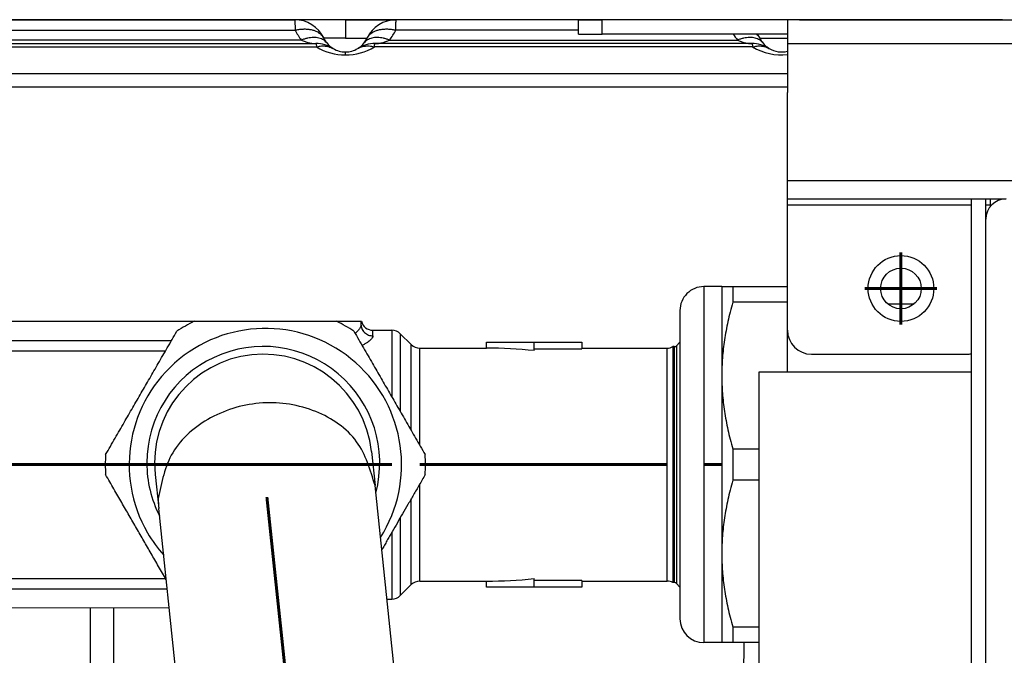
# Model space of a CAD drawing. Header units: inches. Extents: x -7205 to -1528, y -2875 to 5222.
# Tile 46 of 104: x -4837 to -4754, y 295 to 348. Entities that reach past the tile are written whole.
import ezdxf

# ---------------------------------------------------------------- set-up
doc = ezdxf.new("R2010")
doc.units = ezdxf.units.IN
doc.linetypes.add('DOT_CENTER', pattern=[14, 12, -1, 0, -1])
doc.layers.add('1', color=7, linetype='Continuous')

msp = doc.modelspace()

# ---------------------------------------------------------------- linework, layer by layer
at = {"color": 7, "linetype": 'Continuous'}
for p, q in [((-4754.500006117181, 348.3967650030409), (-4875.120846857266, 348.3967650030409)), ((-4841.746772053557, 348.3967650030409), (-4813.753240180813, 348.3967650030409)), ((-4841.746772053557, 348.3967650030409), (-4813.753240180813, 348.3967650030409)), ((-4809.500006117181, 348.3967650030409), (-4813.753240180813, 348.3967650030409)), ((-4809.500006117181, 348.3967650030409), (-4813.753240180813, 348.3967650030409)), ((-4809.500006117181, 348.3967650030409), (-4805.246772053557, 348.3967650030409)), ((-4809.500006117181, 348.3967650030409), (-4805.25393022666, 348.3967650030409)), ((-4790.000006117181, 348.3967650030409), (-4805.25393022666, 348.3967650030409)), ((-4790.000006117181, 348.3967650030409), (-4805.246772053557, 348.3967650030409)), ((-4790.000006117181, 348.3967650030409), (-4789.121326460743, 348.3967650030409)), ((-4790.000006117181, 348.3967650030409), (-4789.121326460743, 348.3967650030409)), ((-4790.000006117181, 348.3967650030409), (-4789.121326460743, 348.3967650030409)), ((-4790.000006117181, 347.1967650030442), (-4790.000006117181, 348.3967650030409)), ((-4789.121326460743, 348.3967650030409), (-4788.000006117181, 348.3967650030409)), ((-4789.121326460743, 348.3967650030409), (-4788.000006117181, 348.3967650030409)), ((-4789.121326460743, 348.3967650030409), (-4788.000006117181, 348.3967650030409)), ((-4777.500006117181, 348.3967650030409), (-4788.000006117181, 348.3967650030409)), ((-4777.500006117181, 348.3967650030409), (-4788.000006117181, 348.3967650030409)), ((-4777.500006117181, 348.3967650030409), (-4788.000006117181, 348.3967650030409)), ((-4777.253240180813, 348.3967650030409), (-4777.500006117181, 348.3967650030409)), ((-4777.253240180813, 348.3967650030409), (-4777.500006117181, 348.3967650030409)), ((-4777.253240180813, 348.3967650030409), (-4777.500006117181, 348.3967650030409)), ((-4772.500006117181, 348.3967650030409), (-4777.253240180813, 348.3967650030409)), ((-4772.500006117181, 348.3967650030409), (-4777.253240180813, 348.3967650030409)), ((-4772.500006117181, 348.3967650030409), (-4777.253240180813, 348.3967650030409)), ((-4771.500006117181, 348.3967650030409), (-4772.500006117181, 348.3967650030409)), ((-4771.500006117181, 348.3967650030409), (-4772.500006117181, 348.3967650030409)), ((-4771.500006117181, 348.3967650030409), (-4772.500006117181, 348.3967650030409)), ((-4772.500006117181, 348.3967650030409), (-4772.500006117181, 346.3967650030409)), ((-4771.500006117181, 348.3967650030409), (-4772.500006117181, 348.3967650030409)), ((-4771.500006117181, 348.3967650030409), (-4769.500006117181, 348.3967650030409)), ((-4771.500006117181, 348.3967650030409), (-4769.500006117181, 348.3967650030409)), ((-4771.500006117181, 348.3967650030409), (-4769.500006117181, 348.3967650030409)), ((-4771.500006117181, 348.3967650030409), (-4769.500006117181, 348.3967650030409)), ((-4769.500006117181, 348.3967650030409), (-4768.746771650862, 348.3967650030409)), ((-4769.500006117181, 348.3967650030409), (-4768.746771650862, 348.3967650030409)), ((-4769.500006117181, 348.3967650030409), (-4768.746771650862, 348.3967650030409)), ((-4769.500006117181, 348.3967650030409), (-4768.746771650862, 348.3967650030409)), ((-4768.746771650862, 348.3967650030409), (-4755.500006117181, 348.3967650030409)), ((-4768.746771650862, 348.3967650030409), (-4755.500006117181, 348.3967650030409)), ((-4768.746771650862, 348.3967650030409), (-4755.500006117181, 348.3967650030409)), ((-4755.500006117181, 348.3967650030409), (-3846.500006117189, 348.3967650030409)), ((-4790.000006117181, 347.1967650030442), (-4788.000006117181, 347.1967650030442)), ((-4772.500006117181, 347.1967650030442), (-4788.000006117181, 347.1967650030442)), ((-4843.532213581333, 346.3967650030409), (-4811.967798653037, 346.3967650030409)), ((-4775.467798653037, 346.3967650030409), (-4807.032213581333, 346.3967650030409)), ((-4772.500006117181, 346.3967650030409), (-4772.500006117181, 342.2967650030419)), ((-4810.564296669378, 346.0034587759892), (-4810.550130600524, 345.9946373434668)), ((-4772.500006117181, 343.8539135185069), (-4851.500006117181, 343.8539135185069)), ((-4851.500006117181, 342.7663441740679), (-4772.500006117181, 342.7663441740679)), ((-4772.500006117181, 334.8967650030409), (-4772.500006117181, 342.2967650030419)), ((-4772.500006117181, 334.8967650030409), (-4772.500006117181, 342.2967650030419)), ((-4772.500006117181, 333.3967650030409), (-4772.500006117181, 334.8967650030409)), ((-4772.500006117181, 333.3967650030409), (-4772.500006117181, 334.8967650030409)), ((-4772.500006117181, 333.3967650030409), (-4757.100006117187, 333.3967650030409)), ((-4772.500006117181, 332.8967650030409), (-4772.500006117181, 333.3967650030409)), ((-4772.500006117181, 332.8967650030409), (-4772.500006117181, 333.3967650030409)), ((-4757.100006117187, 333.3967650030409), (-4755.900006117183, 333.3967650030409)), ((-4757.100006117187, 333.3967650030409), (-4755.900006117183, 333.3967650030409)), ((-4757.100006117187, 318.8967650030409), (-4757.100006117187, 333.3967650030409)), ((-4755.900006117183, 333.3967650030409), (-4755.500006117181, 333.3967650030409)), ((-4755.900006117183, 331.6967650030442), (-4755.900006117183, 333.3967650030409)), ((-4755.500006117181, 333.3967650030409), (-4754.200006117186, 333.3967650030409)), ((-4755.500006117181, 332.8967650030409), (-4755.500006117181, 333.3967650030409)), ((-4755.500006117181, 332.8967650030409), (-4755.500006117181, 333.3967650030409)), ((-4772.500006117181, 322.3967650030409), (-4772.500006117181, 332.8967650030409)), ((-4772.500006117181, 322.3967650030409), (-4772.500006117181, 332.8967650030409)), ((-4755.500006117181, 332.7922101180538), (-4755.500006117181, 332.8967650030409)), ((-4755.500006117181, 332.7922101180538), (-4755.500006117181, 332.8967650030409)), ((-4755.900006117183, 255.5967650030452), (-4755.900006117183, 331.6967650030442)), ((-4755.900006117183, 255.5967650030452), (-4755.900006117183, 331.6967650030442)), ((-4778.000402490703, 326.0518132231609), (-4779.500402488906, 326.0517733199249)), ((-4777.07693347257, 326.0518378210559), (-4772.500006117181, 326.051959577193)), ((-4772.500006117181, 324.740363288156), (-4777.076991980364, 324.7402415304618)), ((-4761.908189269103, 324.593716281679), (-4764.091822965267, 324.593716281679)), ((-4841.200551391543, 323.1501319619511), (-4822.16440146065, 323.1505244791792)), ((-4822.16440146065, 323.1505244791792), (-4816.200909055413, 323.1506831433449)), ((-4822.16440146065, 323.1505244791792), (-4816.200909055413, 323.1506831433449)), ((-4822.16440146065, 323.1505244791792), (-4816.200909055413, 323.1506831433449)), ((-4816.200909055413, 323.1506831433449), (-4810.237960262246, 323.1508418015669)), ((-4816.200909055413, 323.1506831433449), (-4810.237960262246, 323.1508418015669)), ((-4816.200909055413, 323.1506831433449), (-4810.237960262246, 323.1508418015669)), ((-4810.237960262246, 323.1508418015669), (-4810.200551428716, 323.150956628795)), ((-4810.200551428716, 323.150956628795), (-4808.200426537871, 323.1510098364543)), ((-4808.200426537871, 323.1510098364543), (-4808.200462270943, 322.8903667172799)), ((-4807.200305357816, 322.4010364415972), (-4805.614518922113, 322.40107862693)), ((-4772.500006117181, 318.8967650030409), (-4772.500006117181, 322.3967650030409)), ((-4803.993166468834, 321.1940149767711), (-4804.907404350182, 322.1082042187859)), ((-4803.28605189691, 320.9011405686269), (-4797.700265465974, 320.9012891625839)), ((-4797.70027876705, 321.4012891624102), (-4793.700319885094, 321.4013955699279)), ((-4797.700265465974, 320.9012891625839), (-4797.70027876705, 321.4012891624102)), ((-4793.700342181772, 320.6940629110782), (-4793.700305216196, 320.8499779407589)), ((-4793.700319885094, 321.4013955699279), (-4789.700319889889, 321.4015019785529)), ((-4793.700305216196, 320.8499779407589), (-4793.700319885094, 321.4013955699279)), ((-4793.700305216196, 320.8499779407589), (-4789.700305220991, 320.8500843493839)), ((-4789.700319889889, 321.4015019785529), (-4789.700265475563, 320.901501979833)), ((-4789.700265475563, 320.901501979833), (-4789.700305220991, 320.8500843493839)), ((-4789.700265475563, 320.901501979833), (-4782.576653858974, 320.901691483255)), ((-4781.97882220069, 321.026707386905), (-4782.092534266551, 321.026704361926)), ((-4781.802047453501, 321.0999353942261), (-4781.500600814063, 321.4013980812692)), ((-4770.500006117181, 320.3967650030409), (-4757.500006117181, 320.3967650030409)), ((-4774.900006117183, 318.8967650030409), (-4774.900006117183, 289.3967650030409)), ((-4757.100006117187, 318.8967650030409), (-4774.900006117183, 318.8967650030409)), ((-4757.100006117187, 254.8967650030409), (-4757.100006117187, 318.8967650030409)), ((-4777.076956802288, 312.463434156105), (-4774.900006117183, 312.4634920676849)), ((-4807.327546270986, 312.2504559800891), (-4807.025530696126, 309.3916864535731)), ((-4825.426824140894, 310.338352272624), (-4825.124808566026, 307.479582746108)), ((-4804.994399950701, 290.1657419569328), (-4807.025530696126, 309.3916864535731)), ((-4774.900006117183, 309.8402994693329), (-4777.076887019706, 309.8402415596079)), ((-4822.920785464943, 286.6171021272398), (-4825.124808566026, 307.479582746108)), ((-4803.992632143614, 301.1082285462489), (-4804.906821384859, 300.193990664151)), ((-4803.285533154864, 301.401140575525), (-4797.699746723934, 301.4012891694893)), ((-4797.699733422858, 300.9012891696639), (-4797.699746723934, 301.4012891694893)), ((-4793.69981565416, 300.901395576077), (-4797.699733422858, 300.9012891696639)), ((-4793.699789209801, 301.452813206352), (-4793.699834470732, 301.6087282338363)), ((-4793.69981565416, 300.901395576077), (-4793.699789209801, 301.452813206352)), ((-4789.699774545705, 300.9015019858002), (-4793.69981565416, 300.901395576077)), ((-4789.699789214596, 301.4529196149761), (-4793.699789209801, 301.452813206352)), ((-4789.699789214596, 301.4529196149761), (-4789.699746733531, 301.4015019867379)), ((-4789.699746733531, 301.4015019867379), (-4789.699774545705, 300.9015019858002)), ((-4789.699746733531, 301.4015019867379), (-4782.576135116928, 301.4016914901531)), ((-4781.978336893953, 301.276707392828), (-4782.092008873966, 301.2767043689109)), ((-4781.801518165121, 301.203488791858), (-4781.500055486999, 300.9020421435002)), ((-4806.022891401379, 299.9010677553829), (-4805.613920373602, 299.9010786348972)), ((-4824.244888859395, 299.1505830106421), (-4841.19991293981, 299.1501319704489)), ((-4777.076269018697, 297.5634341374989), (-4774.900006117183, 297.563492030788)), ((-4777.999609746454, 296.2518132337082), (-4779.499713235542, 296.251773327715)), ((-4774.900006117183, 296.251895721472), (-4777.076140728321, 296.251837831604))]:
    msp.add_line(p, q, dxfattribs=at)
at = {"color": 126, "linetype": 'Continuous', "true_color": 0x008060}
for p, q in [((-4809.500006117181, 348.3967650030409), (-4809.500006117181, 346.8457011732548)), ((-4788.000006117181, 347.1967650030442), (-4788.000006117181, 348.3967650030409)), ((-4841.789201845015, 347.5180853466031), (-4813.710818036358, 347.5180853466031)), ((-4790.000006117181, 347.5180853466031), (-4805.289194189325, 347.5180853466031)), ((-4813.185834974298, 346.689658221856), (-4842.314185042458, 346.689658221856)), ((-4805.814177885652, 346.689658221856), (-4776.685827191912, 346.689658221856)), ((-4772.500006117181, 346.3967650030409), (-3829.500006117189, 346.3967650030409)), ((-4843.578364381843, 346.1156883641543), (-4811.921652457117, 346.1156883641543)), ((-4775.421647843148, 346.1156883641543), (-4807.078359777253, 346.1156883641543)), ((-3829.500006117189, 334.8967650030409), (-4772.500006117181, 334.8967650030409)), ((-4772.500006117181, 332.8967650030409), (-4757.100006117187, 332.8967650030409)), ((-4755.900006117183, 332.8967650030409), (-4755.500006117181, 332.8967650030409)), ((-4810.200550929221, 323.132180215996), (-4810.200551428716, 323.150956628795)), ((-4841.200508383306, 321.5334117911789), (-4824.062698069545, 321.5338676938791)), ((-4841.200505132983, 320.685797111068), (-4824.552054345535, 320.6862399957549)), ((-4841.199997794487, 301.6144668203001), (-4824.551678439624, 301.614909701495)), ((-4841.199955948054, 300.7668521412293), (-4824.415687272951, 300.767298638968)), ((-4830.869546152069, 299.1504067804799), (-4830.869547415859, 281.6517733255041)), ((-4828.905233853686, 299.150459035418), (-4828.905233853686, 281.6517733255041))]:
    msp.add_line(p, q, dxfattribs=at)
at = {"color": 7, "linetype": 'Continuous'}
for radius in [2.75, 1.69999999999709]:
    msp.add_circle((-4763.000006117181, 325.8967650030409), radius, dxfattribs=at)
for centre, radius, start, end in [((-4813.753240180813, 345.6967650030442), 2.700000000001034, 25.18433653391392, 90), ((-4805.246764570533, 345.6967697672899), 2.700004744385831, 90.15205985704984, 154.8158209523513), ((-4777.253240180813, 345.6967650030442), 2.700000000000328, 25.18433497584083, 33.74898859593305), ((-4811.967798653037, 343.6967650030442), 2.699999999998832, 58.32756657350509, 90), ((-4809.499999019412, 347.696750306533), 2.00000016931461, 205.1838690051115, 206.3727026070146), ((-4809.500006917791, 347.6967662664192), 2.000000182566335, 206.3732127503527, 218.3517901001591), ((-4809.500005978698, 347.6967648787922), 2.000000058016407, 218.3517422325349, 237.8494789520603), ((-4809.500006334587, 347.696764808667), 2.000000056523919, 301.9509008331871, 321.6482149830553), ((-4807.032286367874, 343.6967444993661), 2.700020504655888, 89.99845543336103, 121.4646263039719), ((-4809.50000612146, 347.6967649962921), 2.00000000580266, 321.6482069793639, 333.6259958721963), ((-4809.500006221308, 347.6967647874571), 2.000000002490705, 333.6260025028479, 334.8156724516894), ((-4775.467798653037, 343.6967650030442), 2.699999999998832, 58.32756657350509, 90), ((-4773.000006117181, 347.696765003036), 2.000000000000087, 205.1843386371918, 206.3739685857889), ((-4773.000006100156, 347.6967649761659), 2.000000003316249, 206.3739676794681, 218.3517788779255), ((-4773.000006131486, 347.6967650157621), 2.00000000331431, 218.3517803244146, 238.3275671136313), ((-4809.500004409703, 347.6967639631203), 2.000000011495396, 238.3275093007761, 238.9863246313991), ((-4809.500006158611, 347.6967650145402), 2.000000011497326, 238.9863830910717, 269.9999952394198), ((-4809.500006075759, 347.6967650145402), 2.000000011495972, 269.9999928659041, 301.0136169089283), ((-4809.500001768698, 347.6967676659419), 2.000000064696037, 301.0134720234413, 301.9507465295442), ((-4773.00000611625, 347.696765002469), 2.000000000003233, 238.3275665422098, 238.9863040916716), ((-4773.000006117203, 347.6967650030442), 2.000000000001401, 238.9863041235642, 284.4775121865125), ((-4754.200006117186, 331.6967650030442), 1.699999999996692, 90, 180), ((-4779.500349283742, 324.051773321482), 1.999999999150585, 90.00152421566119, 180.0015242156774), ((-4816.20086157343, 311.1506831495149), 13.39999999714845, 116.4259165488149, 123.5771323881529), ((-4816.20086157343, 311.1506831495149), 13.39999999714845, 116.4259165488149, 123.5771323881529), ((-4816.200861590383, 311.150683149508), 13.39999999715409, 56.42591650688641, 63.57713234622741), ((-4816.200861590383, 311.150683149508), 13.39999999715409, 56.42591650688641, 63.57713234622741), ((-4807.200331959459, 323.4010364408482), 0.9999999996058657, 194.4790363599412, 270.0015241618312), ((-4816.200909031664, 311.1506841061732), 11.40000049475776, 327.6767472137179, 210.0015285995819), ((-4816.200909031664, 311.1506841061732), 11.40000049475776, 327.6767472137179, 210.0015285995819), ((-4805.614492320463, 321.401078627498), 0.9999999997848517, 45.00152418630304, 90.00152416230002), ((-4770.500006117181, 322.3967650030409), 2, 180, 270), ((-4816.377185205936, 311.2944041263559), 9.749999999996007, 344.9911907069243, 180), ((-4803.286078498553, 321.901140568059), 0.9999999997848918, 225.0015241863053, 270.0015241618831), ((-4797.683168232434, 282.5240236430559), 38.37726932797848, 84.04306870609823, 90.0255255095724), ((-4782.57668046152, 321.9016914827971), 0.999999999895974, 270.0015242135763, 298.9565485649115), ((-4781.978828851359, 321.2767073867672), 0.2499999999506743, 270.0015242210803, 315.0015241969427), ((-4816.377185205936, 311.2944041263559), 9.099999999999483, 6.030660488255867, 186.0306604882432), ((-4757.500006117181, 322.3967650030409), 2, 270, 281.5369590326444), ((-4816.200861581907, 311.1506831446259), 13.39999998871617, 176.4259165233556, 183.5771323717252), ((-4816.200861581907, 311.1506831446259), 13.39999998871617, 176.4259165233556, 183.5771323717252), ((-4816.200861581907, 311.1506831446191), 13.39999998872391, 356.4259165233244, 3.577132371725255), ((-4816.200861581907, 311.1506831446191), 13.39999998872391, 356.4259165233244, 3.577132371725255), ((-4816.377185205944, 311.2944041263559), 9.749999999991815, 180, 207.0701302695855), ((-4816.200877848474, 311.150705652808), 11.40003827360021, 210.001544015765, 221.7095425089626), ((-4816.200877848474, 311.150705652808), 11.40003827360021, 210.001544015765, 221.7095425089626), ((-4803.285506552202, 300.4011405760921), 0.9999999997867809, 90.00152422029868, 135.0015241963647), ((-4797.684691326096, 339.7785555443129), 38.37726932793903, 269.9775228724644, 275.95997967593), ((-4782.576108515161, 300.4016914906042), 0.9999999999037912, 61.04649981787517, 90.00152416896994), ((-4781.978290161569, 301.0267073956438), 0.2500000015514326, 45.00152329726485, 90.01071027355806), ((-4805.613946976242, 300.9010786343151), 0.9999999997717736, 270.0015242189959, 315.0015241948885), ((-4779.499662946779, 298.2517733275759), 2.000000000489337, 180.0015241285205, 269.998559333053)]:
    msp.add_arc(centre, radius, start, end, dxfattribs=at)
at = {"color": 126, "linetype": 'Continuous', "true_color": 0x008060}
for centre, radius, start, end in [((-4809.500045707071, 349.6059392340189), 4.699972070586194, 206.3738848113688, 218.3518532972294), ((-4809.500101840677, 349.6060278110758), 4.700132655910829, 321.6483186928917, 333.6258806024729), ((-4772.999910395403, 349.606020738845), 4.700122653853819, 210.8367848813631, 218.3516678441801), ((-4809.499996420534, 350.1438444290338), 4.700048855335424, 238.9864609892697, 269.9998758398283), ((-4809.500017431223, 350.1438502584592), 4.700054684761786, 270.000131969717, 301.013519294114), ((-4773.000006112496, 350.143785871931), 4.699991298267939, 238.986242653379, 276.1068630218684), ((-4818.32504177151, 308.1975625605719), 6.837567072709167, 179.072390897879, 186.0274637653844)]:
    msp.add_arc(centre, radius, start, end, dxfattribs=at)
for points in [[(-4813.753240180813, 348.3967650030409), (-4813.74084447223, 348.3001536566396), (-4813.732029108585, 348.1684036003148), (-4813.721350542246, 347.8889180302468), (-4813.710818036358, 347.5180853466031)], [(-4805.289194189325, 347.5180853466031), (-4805.278661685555, 347.8889180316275), (-4805.267983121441, 348.1684036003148), (-4805.26095730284, 348.3001536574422), (-4805.25393022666, 348.3967650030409)], [(-4813.710818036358, 347.5180853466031), (-4813.407694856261, 347.5796158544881), (-4813.099498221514, 347.6137725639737), (-4812.793399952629, 347.6173460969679), (-4812.497183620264, 347.5883339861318), (-4812.218658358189, 347.5262372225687), (-4811.965008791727, 347.4321934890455), (-4811.742190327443, 347.3089191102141), (-4811.554475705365, 347.1604567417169), (-4811.417230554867, 347.0090454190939), (-4811.30989295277, 346.8457011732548)], [(-4807.690119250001, 346.845701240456), (-4807.582772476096, 347.0090691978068), (-4807.445522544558, 347.1605011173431), (-4807.257797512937, 347.3089897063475), (-4807.034971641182, 347.4322824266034), (-4806.781318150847, 347.5263355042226), (-4806.502792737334, 347.5884318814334), (-4806.20658010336, 347.6174335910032), (-4805.900489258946, 347.6138398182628), (-4805.592303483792, 347.5796536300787), (-4805.289194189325, 347.5180853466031)], [(-4775.094551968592, 347.1967650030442), (-4775.079587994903, 347.1833953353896), (-4775.058237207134, 347.1637603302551), (-4774.917297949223, 347.0091201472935), (-4774.809892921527, 346.8457011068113)], [(-4811.068438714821, 346.4557898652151), (-4811.191544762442, 346.5862609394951), (-4811.341638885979, 346.6983817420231), (-4811.517638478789, 346.7887210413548), (-4811.717358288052, 346.8544336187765), (-4811.937562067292, 346.8934961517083), (-4812.17412412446, 346.9048794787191), (-4812.422281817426, 346.8886321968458), (-4812.676949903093, 346.8458595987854), (-4812.933053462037, 346.7786059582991), (-4813.185834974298, 346.689658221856)], [(-4813.185834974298, 346.689658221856), (-4812.883379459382, 346.5660317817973), (-4812.576816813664, 346.4728854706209), (-4812.27339339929, 346.4161165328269), (-4811.967798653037, 346.3967650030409)], [(-4811.967798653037, 346.3967650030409), (-4811.959140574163, 346.3788816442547), (-4811.944725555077, 346.325653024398), (-4811.93315375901, 346.2372338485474), (-4811.921652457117, 346.1156883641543)], [(-4811.921652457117, 346.1156883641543), (-4811.603420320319, 346.1846918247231), (-4811.183646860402, 346.1943052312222), (-4810.891892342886, 346.1394204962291), (-4810.530489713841, 345.982675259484)], [(-4811.30989295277, 346.8457011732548), (-4811.305558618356, 346.8359672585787), (-4811.297974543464, 346.8204805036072), (-4811.291846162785, 346.8083334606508)], [(-4809.500006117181, 346.8457011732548), (-4809.852789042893, 346.8457011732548), (-4810.192038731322, 346.8457011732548), (-4810.50502502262, 346.8457011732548), (-4810.77938338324, 346.8457011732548), (-4811.004623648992, 346.8457011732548), (-4811.172000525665, 346.8457011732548), (-4811.240946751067, 346.845701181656), (-4811.30989295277, 346.8457011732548)], [(-4809.500006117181, 346.8457011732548), (-4809.147223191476, 346.8457011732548), (-4808.807973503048, 346.8457011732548), (-4808.49498721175, 346.8457011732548), (-4808.22062885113, 346.8457011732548), (-4807.995388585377, 346.8457011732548), (-4807.828011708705, 346.8457011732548), (-4807.759065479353, 346.8457011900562), (-4807.690119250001, 346.845701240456)], [(-4808.469522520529, 345.982675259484), (-4808.158662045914, 346.1239918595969), (-4807.816365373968, 346.1943052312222), (-4807.396591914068, 346.1846918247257), (-4807.078359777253, 346.1156883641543)], [(-4805.814177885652, 346.689658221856), (-4806.0669504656, 346.7786218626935), (-4806.323047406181, 346.8458876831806), (-4806.577711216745, 346.8886685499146), (-4806.825866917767, 346.9049201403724), (-4807.062429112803, 346.8935372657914), (-4807.282634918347, 346.8544715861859), (-4807.482358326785, 346.7887526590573), (-4807.658362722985, 346.6984043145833), (-4807.80846245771, 346.5862723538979), (-4807.931574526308, 346.455788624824)], [(-4807.078359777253, 346.1156883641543), (-4807.066858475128, 346.2372338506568), (-4807.055286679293, 346.325653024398), (-4807.040871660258, 346.3788816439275), (-4807.032213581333, 346.3967650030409)], [(-4807.032213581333, 346.3967650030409), (-4806.726618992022, 346.4161165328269), (-4806.423195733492, 346.4728854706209), (-4806.116633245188, 346.5660317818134), (-4805.814177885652, 346.689658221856)], [(-4774.568437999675, 346.4557889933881), (-4774.691549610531, 346.5862722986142), (-4774.841648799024, 346.6984039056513), (-4775.017652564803, 346.7887519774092), (-4775.217375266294, 346.8544707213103), (-4775.437580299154, 346.8935363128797), (-4775.674141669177, 346.9049191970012), (-4775.922296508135, 346.8886677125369), (-4776.17695943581, 346.8458870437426), (-4776.433055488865, 346.778621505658), (-4776.685827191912, 346.689658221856)], [(-4776.685827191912, 346.689658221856), (-4776.383373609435, 346.5660317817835), (-4776.076812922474, 346.4728854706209), (-4775.773391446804, 346.4161165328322), (-4775.467798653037, 346.3967650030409)], [(-4775.467798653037, 346.3967650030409), (-4775.459139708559, 346.3788816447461), (-4775.444723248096, 346.325653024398), (-4775.433150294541, 346.2372338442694), (-4775.421647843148, 346.1156883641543)], [(-4775.421647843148, 346.1156883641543), (-4775.047341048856, 346.1914896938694), (-4774.683647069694, 346.1943068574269), (-4774.291704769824, 346.106959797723), (-4774.030492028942, 345.9826766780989)], [(-4774.809892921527, 346.8457011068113), (-4774.808355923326, 346.8457011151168), (-4774.797596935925, 346.8457011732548), (-4774.741802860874, 346.8457011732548), (-4774.642694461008, 346.8457011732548), (-4774.502143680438, 346.8457011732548), (-4774.317515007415, 346.8457011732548), (-4774.098431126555, 346.8457011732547), (-4773.849303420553, 346.8457011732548), (-4773.437387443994, 346.8457011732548), (-4772.999482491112, 346.8457011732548), (-4772.746827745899, 346.8457011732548), (-4772.500006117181, 346.8457011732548)], [(-4809.500006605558, 345.4437955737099), (-4809.500006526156, 345.5626398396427), (-4809.500006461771, 345.6327641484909), (-4809.500006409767, 345.6647645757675), (-4809.500006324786, 345.6967650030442)], [(-4779.500402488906, 326.0517733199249), (-4779.500528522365, 325.5749235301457), (-4779.500606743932, 324.9175783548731), (-4779.500676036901, 323.5402871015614), (-4779.500719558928, 321.6876643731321), (-4779.500731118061, 320.6039329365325), (-4779.500735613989, 318.9970616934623), (-4779.500723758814, 316.8537564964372), (-4779.500684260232, 314.0585294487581), (-4779.500618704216, 311.1517733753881)], [(-4808.200462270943, 322.8903667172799), (-4808.203040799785, 322.8439257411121), (-4808.210696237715, 322.7959953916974), (-4808.24291160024, 322.6893908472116), (-4808.295935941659, 322.5774500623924), (-4808.454188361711, 322.3505846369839), (-4808.679411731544, 322.122840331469)], [(-4808.200462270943, 322.8903667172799), (-4808.183697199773, 322.7159836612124), (-4808.130236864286, 322.5376179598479), (-4808.037343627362, 322.3660240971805), (-4807.907542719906, 322.2127435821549), (-4807.747588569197, 322.0883694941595), (-4807.56852235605, 321.9993535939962), (-4807.382394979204, 321.9481382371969), (-4807.200425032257, 321.9320784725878)], [(-4807.200425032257, 321.9320784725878), (-4807.200398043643, 322.1364309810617), (-4807.200368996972, 322.283179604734), (-4807.200328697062, 322.37533917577), (-4807.200305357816, 322.4010364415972)], [(-4805.614518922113, 322.40107862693), (-4805.614587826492, 322.2417057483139), (-4805.614640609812, 321.913799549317), (-4805.614673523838, 321.5394489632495), (-4805.614701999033, 321.0650705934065), (-4805.614725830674, 320.494174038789), (-4805.614747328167, 319.7187527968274), (-4805.614760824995, 318.9218070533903), (-4805.614767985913, 318.1446543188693), (-4805.614770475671, 317.428612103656), (-4805.614769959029, 316.8149979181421)], [(-4807.200425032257, 321.9320784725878), (-4807.202014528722, 321.9038683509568), (-4807.213263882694, 321.8516291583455), (-4807.246665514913, 321.776137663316), (-4807.31471184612, 321.6781706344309), (-4807.429895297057, 321.5585048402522), (-4807.598454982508, 321.4234020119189), (-4807.80840075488, 321.2885362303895), (-4808.058312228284, 321.1565614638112), (-4808.082480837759, 321.1450289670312), (-4808.107951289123, 321.1330840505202)], [(-4804.907404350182, 322.1082042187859), (-4804.907471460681, 321.9529802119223), (-4804.907522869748, 321.6336114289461), (-4804.907554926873, 321.2690067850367), (-4804.907582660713, 320.8069787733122), (-4804.907605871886, 320.250945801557), (-4804.907615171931, 319.958898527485), (-4804.907626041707, 319.5318554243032), (-4804.907636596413, 318.9615200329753), (-4804.907644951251, 318.2395958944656), (-4804.907649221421, 317.3577865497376), (-4804.907647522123, 316.3077955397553), (-4804.907645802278, 315.9938363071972), (-4804.907642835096, 315.5902983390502)], [(-4803.993371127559, 314.0068471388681), (-4803.993382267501, 314.9178537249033), (-4803.993389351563, 315.8775672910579), (-4803.993389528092, 317.2628626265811), (-4803.993379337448, 318.3098766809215), (-4803.993364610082, 319.0442737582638), (-4803.993351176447, 319.491718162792), (-4803.993322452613, 320.1420684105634), (-4803.993275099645, 320.7590201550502), (-4803.993232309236, 321.0118425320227), (-4803.993166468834, 321.1940149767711)], [(-4803.286231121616, 312.7821397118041), (-4803.286252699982, 314.0738458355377), (-4803.286263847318, 315.0704136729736), (-4803.286268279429, 315.7397429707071), (-4803.286269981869, 316.4130647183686), (-4803.286267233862, 317.2933153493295), (-4803.286255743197, 318.2739665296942), (-4803.286231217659, 319.2484899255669), (-4803.286206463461, 319.8225922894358), (-4803.286180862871, 320.2214493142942), (-4803.28615735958, 320.478832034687), (-4803.286115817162, 320.7242807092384), (-4803.28605189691, 320.9011405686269)], [(-4782.576135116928, 301.4016914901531), (-4782.576202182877, 301.5398150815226), (-4782.576263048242, 301.8240000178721), (-4782.576289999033, 302.0050930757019), (-4782.576322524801, 302.2610163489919), (-4782.576360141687, 302.6060169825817), (-4782.576402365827, 303.0543421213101), (-4782.576454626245, 303.6980828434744), (-4782.576501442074, 304.3603290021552), (-4782.576542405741, 305.0095166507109), (-4782.576577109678, 305.6140818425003), (-4782.576605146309, 306.1424606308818), (-4782.576626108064, 306.5630890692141), (-4782.57667079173, 307.5409537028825), (-4782.576708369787, 308.4654632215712), (-4782.576739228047, 309.3127046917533), (-4782.57676375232, 310.0587651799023), (-4782.576782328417, 310.6797317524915), (-4782.576795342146, 311.1516914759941), (-4782.576821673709, 312.2346460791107), (-4782.576840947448, 313.2034436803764), (-4782.576854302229, 314.0482457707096), (-4782.57686287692, 314.7592138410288), (-4782.576867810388, 315.3265093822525), (-4782.576870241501, 315.7402938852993), (-4782.576871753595, 316.6746110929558), (-4782.576867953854, 317.4592745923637), (-4782.576860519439, 318.1016668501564), (-4782.576851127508, 318.6091703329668), (-4782.576841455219, 318.9891675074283), (-4782.57683317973, 319.2490408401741), (-4782.57681252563, 319.7438180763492), (-4782.576787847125, 320.1549459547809), (-4782.576759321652, 320.479382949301), (-4782.576717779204, 320.7248318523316), (-4782.576653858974, 320.901691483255)], [(-4781.97882220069, 321.026707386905), (-4781.978882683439, 320.886813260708), (-4781.978929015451, 320.5989846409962), (-4781.97896231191, 320.2075399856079), (-4781.978986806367, 319.7735049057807), (-4781.97900382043, 319.352868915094), (-4781.979012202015, 319.0896638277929), (-4781.979021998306, 318.7047948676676), (-4781.979031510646, 318.1907849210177), (-4781.979039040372, 317.5401568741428), (-4781.979042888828, 316.7454336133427), (-4781.97904135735, 315.7991380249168), (-4781.97903889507, 315.3800484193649), (-4781.979033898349, 314.8054797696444), (-4781.979025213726, 314.0853967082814), (-4781.979011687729, 313.2297638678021), (-4781.978992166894, 312.248545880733), (-4781.97896549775, 311.1517073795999), (-4781.978917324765, 309.5443642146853), (-4781.978859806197, 307.9847778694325), (-4781.978794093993, 306.50427673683), (-4781.978740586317, 305.4729945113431), (-4781.978684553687, 304.5301561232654), (-4781.978626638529, 303.6859453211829), (-4781.978567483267, 302.9505458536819), (-4781.978519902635, 302.4494256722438), (-4781.978472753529, 302.0330268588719), (-4781.978426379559, 301.7044301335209), (-4781.978381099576, 301.4558341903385), (-4781.978336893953, 301.276707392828)], [(-4781.802047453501, 321.0999353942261), (-4781.802100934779, 320.9859217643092), (-4781.802146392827, 320.7335006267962), (-4781.80218382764, 320.3426719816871), (-4781.802214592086, 319.8092934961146), (-4781.802236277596, 319.2342680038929), (-4781.802250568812, 318.6743185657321), (-4781.802259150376, 318.1861682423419), (-4781.802266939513, 317.4521003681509), (-4781.802269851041, 316.7354977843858), (-4781.802269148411, 316.0631855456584), (-4781.802266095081, 315.4619887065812), (-4781.802261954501, 314.9587323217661), (-4781.802235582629, 313.0924538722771), (-4781.802191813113, 311.151712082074)], [(-4807.025530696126, 309.3916864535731), (-4808.561231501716, 313.0707400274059), (-4811.98029878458, 315.5880057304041), (-4816.425944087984, 316.3121826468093), (-4820.783667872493, 315.0621050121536), (-4823.960978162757, 312.1507811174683), (-4825.161712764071, 308.3082567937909)], [(-4781.802191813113, 311.151712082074), (-4781.802132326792, 309.2109701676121), (-4781.802059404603, 307.3446918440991), (-4781.802018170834, 306.4498639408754), (-4781.801959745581, 305.332655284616), (-4781.801884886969, 304.117255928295), (-4781.801806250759, 303.0691560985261), (-4781.801694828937, 301.9607521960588), (-4781.801619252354, 301.521865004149), (-4781.801518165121, 301.203488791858)], [(-4779.500618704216, 311.1517733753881), (-4779.500576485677, 309.677587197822), (-4779.500511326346, 307.730564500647), (-4779.500420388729, 305.4497902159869), (-4779.50031802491, 303.3029137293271), (-4779.500159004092, 300.615882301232), (-4779.500016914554, 298.7632596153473), (-4779.499874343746, 297.3859682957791), (-4779.499802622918, 296.8525848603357), (-4779.499713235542, 296.251773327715)], [(-4803.285533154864, 301.401140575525), (-4803.285612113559, 301.61280818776), (-4803.285661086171, 301.8234491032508), (-4803.285720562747, 302.2604655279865), (-4803.285800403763, 303.053791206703), (-4803.285899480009, 304.359778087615), (-4803.28597514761, 305.6135309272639), (-4803.286024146, 306.562538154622), (-4803.28609338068, 308.1324049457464), (-4803.286144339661, 309.519913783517)], [(-4803.992632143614, 301.1082285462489), (-4803.992701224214, 301.2505012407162), (-4803.992763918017, 301.543223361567), (-4803.992818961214, 301.941323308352), (-4803.992867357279, 302.3827377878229), (-4803.992907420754, 302.810525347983), (-4803.992930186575, 303.0782054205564), (-4803.992960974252, 303.4696178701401), (-4803.992998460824, 303.9923669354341), (-4803.993041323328, 304.6540568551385), (-4803.993088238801, 305.4622918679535), (-4803.993137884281, 306.424676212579), (-4803.993181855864, 307.3842682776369), (-4803.993219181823, 308.2951687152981)], [(-4804.907406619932, 306.7116688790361), (-4804.907390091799, 306.350198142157), (-4804.907373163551, 305.9943993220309), (-4804.907292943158, 304.4829994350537), (-4804.907221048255, 303.3406747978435), (-4804.907162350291, 302.5394248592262), (-4804.907121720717, 302.051249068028), (-4804.907059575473, 301.4060695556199), (-4804.907006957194, 300.9578317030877), (-4804.906965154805, 300.668583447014), (-4804.906903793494, 300.3927468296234), (-4804.906821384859, 300.193990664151)], [(-4805.614468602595, 305.4869316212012), (-4805.614410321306, 304.4048118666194), (-4805.614329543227, 303.1147500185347), (-4805.614228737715, 301.8079832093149), (-4805.614164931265, 301.1455574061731), (-4805.614110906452, 300.6853377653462), (-4805.614067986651, 300.3883577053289), (-4805.614004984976, 300.1051469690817), (-4805.613920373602, 299.9010786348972)], [(-4776.34128489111, 283.551773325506), (-4776.293075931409, 285.3792408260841), (-4776.249088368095, 287.2941444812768), (-4776.168834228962, 291.963952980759), (-4776.127781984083, 296.2518630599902)]]:
    msp.add_spline(points, degree=3, dxfattribs=at)
at = {"color": 7, "linetype": 'Continuous'}
for points in [[(-4778.000402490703, 326.0518132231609), (-4778.000406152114, 326.0496141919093), (-4778.000431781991, 326.034220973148), (-4778.000468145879, 325.9595894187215), (-4778.000500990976, 325.8346760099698), (-4778.000530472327, 325.6680671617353), (-4778.000556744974, 325.4683492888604), (-4778.000579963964, 325.2441088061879), (-4778.000600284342, 325.0039321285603), (-4778.000617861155, 324.7564056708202), (-4778.000632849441, 324.5101158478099), (-4778.00064540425, 324.273649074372), (-4778.000655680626, 324.0555917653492), (-4778.000679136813, 323.4497625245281), (-4778.000697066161, 322.836508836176), (-4778.000710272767, 322.2408247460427), (-4778.000719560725, 321.6877042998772), (-4778.000727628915, 321.0181743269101), (-4778.00073266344, 320.362803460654), (-4778.000735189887, 319.7336084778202), (-4778.000735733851, 319.1426061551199), (-4778.000734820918, 318.6018132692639)], [(-4778.000402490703, 326.0518132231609), (-4777.88651307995, 326.0518162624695), (-4777.772623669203, 326.0518192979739), (-4777.48479990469, 326.0518269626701), (-4777.07693347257, 326.0518378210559)], [(-4777.07693347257, 326.0518378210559), (-4777.076949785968, 325.7582789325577), (-4777.076965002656, 325.4412569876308), (-4777.07697907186, 325.1017909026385), (-4777.076991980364, 324.7402415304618)], [(-4777.076991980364, 324.7402415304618), (-4777.29758226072, 323.924756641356), (-4777.486244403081, 323.130923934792), (-4777.644338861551, 322.3545852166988), (-4777.772822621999, 321.5918026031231), (-4777.872441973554, 320.8388032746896), (-4777.943572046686, 320.091903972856), (-4777.986398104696, 319.3474643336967), (-4778.000734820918, 318.6018132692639)], [(-4781.500349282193, 324.0517201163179), (-4781.500418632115, 323.9038770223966), (-4781.500477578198, 323.5765590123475), (-4781.500526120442, 323.069766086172), (-4781.500571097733, 322.2639991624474), (-4781.500600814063, 321.4013980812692)], [(-4808.200426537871, 323.1510098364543), (-4808.198214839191, 323.1510098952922), (-4808.182732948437, 323.1510103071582), (-4808.170341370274, 323.1510106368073), (-4808.168571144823, 323.1510106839)], [(-4829.574798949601, 311.986026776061), (-4828.773777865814, 313.3735472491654), (-4828.021601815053, 314.6764522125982), (-4827.300071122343, 315.9262672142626), (-4826.593359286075, 317.1504066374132), (-4825.886643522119, 318.3745460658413), (-4825.165100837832, 319.6243610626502), (-4824.412904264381, 320.9272660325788), (-4823.611853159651, 322.314786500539)], [(-4829.574798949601, 311.986026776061), (-4828.773777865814, 313.3735472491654), (-4828.021601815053, 314.6764522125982), (-4827.300071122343, 315.9262672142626), (-4826.593359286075, 317.1504066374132), (-4825.886643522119, 318.3745460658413), (-4825.165100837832, 319.6243610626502), (-4824.412904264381, 320.9272660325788), (-4823.611853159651, 322.314786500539)], [(-4808.790464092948, 322.315180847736), (-4808.382562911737, 321.6087046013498), (-4807.989389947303, 320.9277389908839), (-4807.608357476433, 320.2678020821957), (-4807.237123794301, 319.624838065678), (-4806.87352247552, 318.995094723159), (-4806.515532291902, 318.37507133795), (-4806.161227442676, 317.7614324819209), (-4805.80874962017, 317.1509596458)], [(-4808.790464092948, 322.315180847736), (-4808.382562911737, 321.6087046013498), (-4807.989389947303, 320.9277389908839), (-4807.608357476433, 320.2678020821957), (-4807.237123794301, 319.624838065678), (-4806.87352247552, 318.995094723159), (-4806.515532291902, 318.37507133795), (-4806.161227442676, 317.7614324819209), (-4805.80874962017, 317.1509596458)], [(-4782.092534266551, 321.026704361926), (-4782.092623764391, 320.628515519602), (-4782.092669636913, 320.275014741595), (-4782.09271556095, 319.362212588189), (-4782.092744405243, 318.1343838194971), (-4782.092755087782, 316.6377907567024), (-4782.092747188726, 314.930703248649), (-4782.092721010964, 313.0781615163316), (-4782.092677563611, 311.1517043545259)], [(-4781.500600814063, 321.4013980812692), (-4781.500614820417, 320.8002900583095), (-4781.500623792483, 320.2733976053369), (-4781.500637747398, 318.3183542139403), (-4781.500627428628, 316.0883364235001), (-4781.50060107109, 314.1119250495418), (-4781.500536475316, 311.1517201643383)], [(-4778.000734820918, 318.6018132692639), (-4777.986393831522, 317.8561629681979), (-4777.943563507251, 317.1117256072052), (-4777.872429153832, 316.3648300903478), (-4777.772805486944, 315.6118360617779), (-4777.644317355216, 314.8490602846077), (-4777.486218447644, 314.072729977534), (-4777.297551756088, 313.2789073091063), (-4777.076956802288, 312.463434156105)], [(-4778.000734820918, 318.6018132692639), (-4778.00072376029, 316.8537623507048), (-4778.00070042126, 315.0082170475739), (-4778.000665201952, 313.0966423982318), (-4778.000618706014, 311.1518132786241), (-4778.000568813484, 309.4304868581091), (-4778.000495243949, 307.2954095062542), (-4778.000420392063, 305.4498653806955), (-4778.000338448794, 303.7018132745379)], [(-4805.80874962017, 317.1509596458), (-4805.45627081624, 316.5404868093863), (-4805.101963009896, 315.9268479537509), (-4804.743967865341, 315.306824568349), (-4804.380359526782, 314.6770812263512), (-4804.009116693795, 314.034117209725), (-4803.628072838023, 313.3741803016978), (-4803.234886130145, 312.693214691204), (-4802.826968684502, 311.986738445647)], [(-4805.80874962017, 317.1509596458), (-4805.45627081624, 316.5404868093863), (-4805.101963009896, 315.9268479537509), (-4804.743967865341, 315.306824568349), (-4804.380359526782, 314.6770812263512), (-4804.009116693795, 314.034117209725), (-4803.628072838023, 313.3741803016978), (-4803.234886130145, 312.693214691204), (-4802.826968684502, 311.986738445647)], [(-4777.076956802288, 312.463434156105), (-4777.076940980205, 311.8081554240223), (-4777.076924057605, 311.1518378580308), (-4777.076906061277, 310.4955202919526), (-4777.076887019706, 309.8402415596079)], [(-4782.092677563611, 311.1517043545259), (-4782.09264927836, 310.1648072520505), (-4782.092620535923, 309.2835649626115), (-4782.092592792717, 308.5178713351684), (-4782.092567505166, 307.8776202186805), (-4782.092546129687, 307.3727054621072), (-4782.092504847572, 306.4772619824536), (-4782.092465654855, 305.7110753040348), (-4782.092429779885, 305.0722423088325), (-4782.09239845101, 304.5588598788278), (-4782.092372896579, 304.1690248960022), (-4782.092324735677, 303.5009456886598), (-4782.092280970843, 302.9667493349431), (-4782.092242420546, 302.552529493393), (-4782.092209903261, 302.2443798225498), (-4782.092184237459, 302.0283939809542), (-4782.092126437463, 301.6404420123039), (-4782.092067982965, 301.38987880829), (-4782.092008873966, 301.2767043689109)], [(-4781.500536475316, 311.1517201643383), (-4781.500474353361, 309.0762176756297), (-4781.500364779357, 306.2151038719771), (-4781.500276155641, 304.3563985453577), (-4781.500138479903, 302.0300426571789), (-4781.500101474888, 301.5031502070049), (-4781.500055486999, 300.9020421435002)], [(-4824.494952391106, 301.5163876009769), (-4825.141612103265, 302.6365937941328), (-4825.765213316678, 303.716661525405), (-4826.375934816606, 304.7743928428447), (-4826.98330319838, 305.8263218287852), (-4827.596694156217, 306.8886866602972), (-4828.225811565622, 307.9782941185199), (-4828.881157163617, 309.1133329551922), (-4829.574754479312, 310.3146278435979)], [(-4824.494952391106, 301.5163876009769), (-4825.141612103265, 302.6365937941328), (-4825.765213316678, 303.716661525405), (-4826.375934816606, 304.7743928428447), (-4826.98330319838, 305.8263218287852), (-4827.596694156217, 306.8886866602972), (-4828.225811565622, 307.9782941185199), (-4828.881157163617, 309.1133329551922), (-4829.574754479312, 310.3146278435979)], [(-4802.826924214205, 310.3153395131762), (-4803.326476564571, 309.4500533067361), (-4803.804655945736, 308.6217851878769), (-4804.266124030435, 307.8224606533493), (-4804.715037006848, 307.0448807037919), (-4805.15521739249, 306.2824242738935), (-4805.590240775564, 305.528897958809), (-4805.806898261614, 305.1536134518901), (-4806.023552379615, 304.7783341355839), (-4806.240632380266, 304.40232857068), (-4806.458591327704, 304.0248724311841)], [(-4802.826924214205, 310.3153395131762), (-4803.326476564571, 309.4500533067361), (-4803.804655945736, 308.6217851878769), (-4804.266124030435, 307.8224606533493), (-4804.715037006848, 307.0448807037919), (-4805.15521739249, 306.2824242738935), (-4805.590240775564, 305.528897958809), (-4805.806898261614, 305.1536134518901), (-4806.023552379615, 304.7783341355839), (-4806.240632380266, 304.40232857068), (-4806.458591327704, 304.0248724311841)], [(-4777.076887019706, 309.8402415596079), (-4777.297438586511, 309.0247566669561), (-4777.486063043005, 308.2309239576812), (-4777.644120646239, 307.4545852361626), (-4777.772568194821, 306.6918026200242), (-4777.872151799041, 305.9388032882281), (-4777.943246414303, 305.1919039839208), (-4777.986037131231, 304.4474643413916), (-4778.000338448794, 303.7018132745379)], [(-4778.000338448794, 303.7018132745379), (-4777.985962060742, 302.956162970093), (-4777.943096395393, 302.2117256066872), (-4777.871926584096, 301.464830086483), (-4777.772267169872, 300.7118360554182), (-4777.643742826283, 299.9490602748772), (-4777.485607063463, 299.1727299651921), (-4777.296902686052, 298.3789072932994), (-4777.076269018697, 297.5634341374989)], [(-4778.000338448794, 303.7018132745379), (-4778.000304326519, 303.0428557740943), (-4778.00027150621, 302.4430746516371), (-4778.000240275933, 301.9014803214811), (-4778.000210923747, 301.4170831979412), (-4778.000183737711, 300.9888936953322), (-4778.000159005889, 300.6159222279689), (-4778.000121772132, 300.0833056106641), (-4778.000086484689, 299.6098068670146), (-4778.000053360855, 299.1924782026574), (-4778.000022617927, 298.8283718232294), (-4777.9999944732, 298.5145399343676), (-4777.999969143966, 298.248034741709), (-4777.999927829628, 297.8458452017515), (-4777.999888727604, 297.5028199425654), (-4777.999851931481, 297.2141535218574), (-4777.999817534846, 296.9750404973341), (-4777.999785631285, 296.7806754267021), (-4777.999756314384, 296.6262528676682), (-4777.999729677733, 296.506967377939), (-4777.999705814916, 296.4180135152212), (-4777.999684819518, 296.3545858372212), (-4777.99966678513, 296.311878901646), (-4777.999651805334, 296.285087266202), (-4777.999639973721, 296.269405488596), (-4777.999613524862, 296.2540122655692), (-4777.999609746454, 296.2518132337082)], [(-4781.500055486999, 300.9020421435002), (-4781.499979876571, 300.039441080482), (-4781.499892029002, 299.2336741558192), (-4781.499807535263, 298.7718858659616), (-4781.49966294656, 298.2517201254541)], [(-4777.076269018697, 297.5634341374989), (-4777.076236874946, 297.2018928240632), (-4777.076204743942, 296.862418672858), (-4777.076172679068, 296.5455755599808), (-4777.076140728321, 296.251837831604)], [(-4777.076140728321, 296.251837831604), (-4777.484133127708, 296.2518269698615), (-4777.771830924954, 296.251819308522), (-4777.8857203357, 296.251816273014), (-4777.999609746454, 296.2518132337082)]]:
    msp.add_spline(points, degree=3, dxfattribs=at)
at = {"layer": '1', "color": 30, "linetype": 'DOT_CENTER', "true_color": 0xff8000, "const_width": 0.25}
for points in [[(-4763.000006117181, 328.9217650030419), (-4763.000006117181, 322.8717650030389)], [(-4759.97500611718, 325.8967650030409), (-4766.025006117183, 325.8967650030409)], [(-4846.679280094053, 311.1499862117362), (-4805.614219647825, 311.1510786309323)], [(-4803.285792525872, 311.151140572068), (-4782.576394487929, 311.1516914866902)], [(-4778.000006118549, 311.151813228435), (-4779.500109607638, 311.1517733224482)], [(-4813.871146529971, 287.5731539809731), (-4816.075169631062, 308.4356345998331)]]:
    msp.add_lwpolyline(points, dxfattribs=at)

doc.saveas('drawing.dxf')
